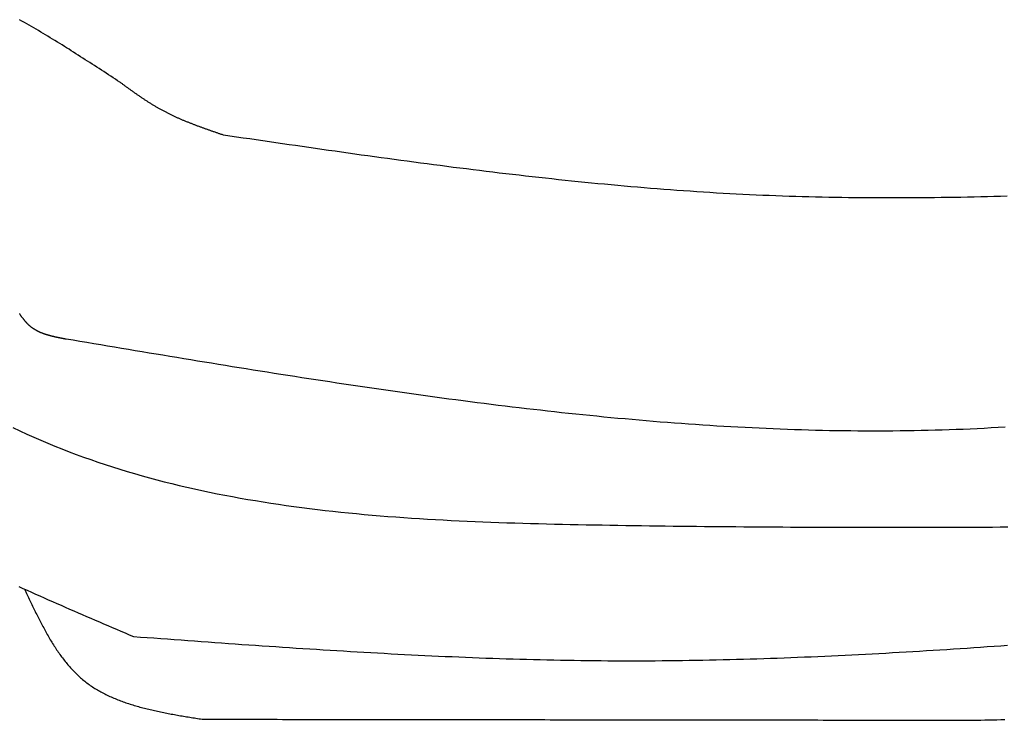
# Model space of a CAD drawing. Extents: x 715 to 7297, y -133 to 6110.
# Tile 20 of 93: x 1589 to 2255, y 3499 to 3973. Entities that reach past the tile are written whole.
import ezdxf

# ---------------------------------------------------------------- set-up
doc = ezdxf.new("R2010")
doc.units = 0
doc.layers.add('CAR', color=10, linetype='CONTINUOUS')

msp = doc.modelspace()

# ---------------------------------------------------------------- linework, layer by layer
at = {"layer": 'CAR'}
for points in [[(1656.83, 3930.76, 0), (1655.27, 3931.78, 0), (1653.71, 3932.8, 0), (1652.15, 3933.82, 0), (1650.58, 3934.84, 0), (1649.02, 3935.86, 0), (1647.46, 3936.88, 0), (1645.89, 3937.9, 0), (1644.33, 3938.92, 0), (1642.77, 3939.94, 0), (1641.2, 3940.95, 0), (1639.64, 3941.97, 0), (1638.07, 3942.98, 0), (1636.5, 3943.99, 0), (1634.94, 3945, 0), (1633.37, 3946.01, 0), (1631.8, 3947.02, 0), (1630.23, 3948.02, 0), (1628.66, 3949.03, 0), (1627.09, 3950.03, 0), (1625.52, 3951.03, 0), (1623.94, 3952.02, 0), (1622.37, 3953.01, 0), (1620.79, 3954.01, 0), (1619.22, 3954.99, 0), (1617.64, 3955.98, 0), (1616.06, 3956.96, 0), (1614.48, 3957.94, 0), (1612.89, 3958.91, 0), (1611.31, 3959.88, 0), (1609.73, 3960.85, 0), (1608.14, 3961.82, 0), (1606.55, 3962.78, 0), (1604.96, 3963.73, 0), (1603.37, 3964.68, 0), (1601.77, 3965.63, 0), (1600.18, 3966.58, 0), (1598.58, 3967.52, 0), (1596.98, 3968.45, 0), (1595.38, 3969.38, 0), (1593.78, 3970.3, 0), (1592.17, 3971.23, 0), (1590.56, 3972.14, 0), (1588.95, 3973.05, 0)], [(1726.79, 3894.98, 0), (1726.32, 3895.15, 0), (1725.84, 3895.31, 0), (1725.37, 3895.47, 0), (1724.9, 3895.63, 0), (1724.42, 3895.8, 0), (1723.95, 3895.96, 0), (1723.48, 3896.12, 0), (1723.01, 3896.28, 0), (1722.53, 3896.45, 0), (1722.06, 3896.61, 0), (1721.59, 3896.77, 0), (1721.11, 3896.94, 0), (1720.64, 3897.1, 0), (1720.17, 3897.26, 0), (1719.7, 3897.43, 0), (1719.22, 3897.59, 0), (1718.75, 3897.76, 0), (1718.28, 3897.92, 0), (1717.81, 3898.09, 0), (1717.34, 3898.25, 0), (1716.87, 3898.42, 0), (1716.39, 3898.59, 0), (1715.92, 3898.75, 0), (1715.45, 3898.92, 0), (1714.98, 3899.09, 0), (1714.51, 3899.26, 0), (1714.04, 3899.42, 0), (1713.57, 3899.59, 0), (1713.1, 3899.76, 0), (1712.63, 3899.93, 0), (1712.16, 3900.1, 0), (1711.7, 3900.27, 0), (1711.23, 3900.45, 0), (1710.76, 3900.62, 0), (1710.29, 3900.79, 0), (1709.82, 3900.97, 0), (1709.36, 3901.14, 0), (1708.89, 3901.31, 0), (1708.42, 3901.49, 0), (1707.96, 3901.67, 0), (1707.49, 3901.84, 0), (1707.03, 3902.02, 0), (1706.56, 3902.2, 0), (1706.1, 3902.38, 0), (1705.64, 3902.56, 0), (1705.17, 3902.74, 0), (1704.71, 3902.92, 0), (1704.25, 3903.1, 0), (1703.78, 3903.29, 0), (1703.32, 3903.47, 0), (1702.86, 3903.66, 0), (1702.4, 3903.84, 0), (1701.94, 3904.03, 0), (1701.48, 3904.22, 0), (1701.02, 3904.41, 0), (1700.56, 3904.6, 0), (1700.11, 3904.79, 0), (1699.65, 3904.98, 0), (1699.19, 3905.17, 0), (1698.74, 3905.37, 0), (1698.28, 3905.56, 0), (1697.82, 3905.76, 0), (1697.37, 3905.96, 0), (1696.92, 3906.16, 0), (1696.46, 3906.36, 0), (1696.01, 3906.56, 0), (1695.56, 3906.76, 0), (1695.11, 3906.96, 0), (1694.66, 3907.17, 0), (1694.21, 3907.37, 0), (1693.76, 3907.58, 0), (1693.31, 3907.79, 0), (1692.86, 3908, 0), (1692.41, 3908.21, 0), (1691.96, 3908.42, 0), (1691.52, 3908.64, 0), (1691.07, 3908.85, 0), (1690.63, 3909.07, 0), (1690.19, 3909.29, 0), (1689.74, 3909.51, 0), (1689.3, 3909.73, 0), (1688.86, 3909.95, 0), (1688.42, 3910.17, 0), (1687.98, 3910.4, 0), (1687.54, 3910.62, 0), (1687.1, 3910.85, 0), (1686.66, 3911.08, 0), (1686.23, 3911.31, 0), (1685.79, 3911.55, 0), (1685.36, 3911.78, 0), (1684.92, 3912.02, 0), (1684.49, 3912.26, 0), (1684.06, 3912.5, 0), (1683.63, 3912.74, 0), (1683.2, 3912.98, 0), (1682.77, 3913.22, 0), (1682.34, 3913.47, 0), (1681.91, 3913.72, 0), (1681.48, 3913.97, 0), (1681.06, 3914.22, 0), (1680.63, 3914.47, 0), (1680.21, 3914.72, 0), (1679.78, 3914.98, 0), (1679.36, 3915.24, 0), (1678.94, 3915.49, 0), (1678.51, 3915.75, 0), (1678.09, 3916.01, 0), (1677.67, 3916.27, 0), (1677.25, 3916.54, 0), (1676.83, 3916.8, 0), (1676.41, 3917.07, 0), (1676, 3917.33, 0), (1675.58, 3917.6, 0), (1675.16, 3917.87, 0), (1674.75, 3918.14, 0), (1674.33, 3918.41, 0), (1673.92, 3918.68, 0), (1673.5, 3918.96, 0), (1673.09, 3919.23, 0), (1672.68, 3919.51, 0), (1672.26, 3919.78, 0), (1671.85, 3920.06, 0), (1671.44, 3920.34, 0), (1671.03, 3920.62, 0), (1670.62, 3920.9, 0), (1670.21, 3921.18, 0), (1669.8, 3921.46, 0), (1669.39, 3921.74, 0), (1668.98, 3922.03, 0), (1668.57, 3922.31, 0), (1668.16, 3922.59, 0), (1667.75, 3922.88, 0), (1667.35, 3923.17, 0), (1666.94, 3923.45, 0), (1666.53, 3923.74, 0), (1666.12, 3924.03, 0), (1665.72, 3924.32, 0), (1665.31, 3924.6, 0), (1664.91, 3924.89, 0), (1664.5, 3925.18, 0), (1664.1, 3925.47, 0), (1663.69, 3925.77, 0), (1663.29, 3926.06, 0), (1662.88, 3926.35, 0), (1662.48, 3926.64, 0), (1662.07, 3926.93, 0), (1661.67, 3927.23, 0), (1661.27, 3927.52, 0), (1660.86, 3927.81, 0), (1660.46, 3928.11, 0), (1660.06, 3928.4, 0), (1659.65, 3928.69, 0), (1659.25, 3928.99, 0), (1658.85, 3929.28, 0), (1658.44, 3929.58, 0), (1658.04, 3929.87, 0), (1657.64, 3930.17, 0), (1657.24, 3930.46, 0), (1656.83, 3930.76, 0)], [(2256.82, 3853.61, 0), (2252.34, 3853.49, 0), (2247.87, 3853.38, 0), (2243.4, 3853.27, 0), (2238.92, 3853.16, 0), (2234.45, 3853.07, 0), (2229.97, 3852.98, 0), (2225.5, 3852.9, 0), (2221.03, 3852.82, 0), (2216.55, 3852.75, 0), (2212.08, 3852.69, 0), (2207.61, 3852.64, 0), (2203.14, 3852.59, 0), (2198.67, 3852.55, 0), (2194.19, 3852.52, 0), (2189.72, 3852.49, 0), (2185.25, 3852.48, 0), (2180.78, 3852.47, 0), (2176.31, 3852.47, 0), (2171.84, 3852.48, 0), (2167.37, 3852.49, 0), (2162.91, 3852.52, 0), (2158.44, 3852.55, 0), (2153.97, 3852.6, 0), (2149.5, 3852.65, 0), (2145.04, 3852.71, 0), (2140.57, 3852.78, 0), (2136.1, 3852.86, 0), (2131.64, 3852.95, 0), (2127.17, 3853.05, 0), (2122.71, 3853.17, 0), (2118.24, 3853.29, 0), (2113.78, 3853.42, 0), (2109.32, 3853.56, 0), (2104.85, 3853.71, 0), (2100.39, 3853.87, 0), (2095.93, 3854.05, 0), (2091.47, 3854.23, 0), (2087.01, 3854.42, 0), (2082.55, 3854.63, 0), (2078.09, 3854.85, 0), (2073.63, 3855.08, 0), (2069.17, 3855.32, 0), (2064.71, 3855.57, 0), (2060.25, 3855.83, 0), (2055.79, 3856.1, 0), (2051.34, 3856.38, 0), (2046.88, 3856.67, 0), (2042.42, 3856.97, 0), (2037.97, 3857.28, 0), (2033.51, 3857.6, 0), (2029.06, 3857.93, 0), (2024.6, 3858.26, 0), (2020.15, 3858.61, 0), (2015.7, 3858.97, 0), (2011.24, 3859.33, 0), (2006.79, 3859.71, 0), (2002.34, 3860.09, 0), (1997.89, 3860.48, 0), (1993.43, 3860.88, 0), (1988.98, 3861.29, 0), (1984.53, 3861.71, 0), (1980.08, 3862.13, 0), (1975.63, 3862.56, 0), (1971.18, 3863, 0), (1966.73, 3863.45, 0), (1962.28, 3863.9, 0), (1957.83, 3864.37, 0), (1953.39, 3864.83, 0), (1948.94, 3865.31, 0), (1944.49, 3865.79, 0), (1940.04, 3866.28, 0), (1935.59, 3866.78, 0), (1931.15, 3867.28, 0), (1926.7, 3867.79, 0), (1922.25, 3868.3, 0), (1917.81, 3868.83, 0), (1913.36, 3869.35, 0), (1908.92, 3869.88, 0), (1904.47, 3870.42, 0), (1900.03, 3870.97, 0), (1895.58, 3871.52, 0), (1891.14, 3872.07, 0), (1886.69, 3872.63, 0), (1882.25, 3873.19, 0), (1877.8, 3873.76, 0), (1873.36, 3874.34, 0), (1868.92, 3874.91, 0), (1864.47, 3875.5, 0), (1860.03, 3876.08, 0), (1855.59, 3876.67, 0), (1851.14, 3877.27, 0), (1846.7, 3877.87, 0), (1842.26, 3878.47, 0), (1837.82, 3879.08, 0), (1833.37, 3879.69, 0), (1828.93, 3880.3, 0), (1824.49, 3880.91, 0), (1820.05, 3881.53, 0), (1815.61, 3882.16, 0), (1811.16, 3882.78, 0), (1806.72, 3883.41, 0), (1802.28, 3884.04, 0), (1797.84, 3884.67, 0), (1793.4, 3885.3, 0), (1788.96, 3885.94, 0), (1784.52, 3886.58, 0), (1780.08, 3887.22, 0), (1775.64, 3887.86, 0), (1771.2, 3888.5, 0), (1766.75, 3889.15, 0), (1762.31, 3889.79, 0), (1757.87, 3890.44, 0), (1753.43, 3891.09, 0), (1748.99, 3891.73, 0), (1744.55, 3892.38, 0), (1740.11, 3893.03, 0), (1735.67, 3893.68, 0), (1731.23, 3894.33, 0), (1726.79, 3894.98, 0)], [(1620.4, 3756.99, 0), (1620.12, 3757.04, 0), (1619.84, 3757.09, 0), (1619.56, 3757.15, 0), (1619.28, 3757.2, 0), (1618.99, 3757.25, 0), (1618.71, 3757.3, 0), (1618.43, 3757.36, 0), (1618.15, 3757.41, 0), (1617.87, 3757.46, 0), (1617.58, 3757.52, 0), (1617.3, 3757.57, 0), (1617.02, 3757.63, 0), (1616.74, 3757.68, 0), (1616.46, 3757.73, 0), (1616.18, 3757.79, 0), (1615.9, 3757.85, 0), (1615.62, 3757.9, 0), (1615.34, 3757.96, 0), (1615.06, 3758.01, 0), (1614.78, 3758.07, 0), (1614.5, 3758.13, 0), (1614.23, 3758.19, 0), (1613.95, 3758.25, 0), (1613.67, 3758.31, 0), (1613.4, 3758.37, 0), (1613.12, 3758.43, 0), (1612.84, 3758.49, 0), (1612.57, 3758.55, 0), (1612.29, 3758.61, 0), (1612.02, 3758.68, 0), (1611.75, 3758.74, 0), (1611.47, 3758.81, 0), (1611.2, 3758.87, 0), (1610.93, 3758.94, 0), (1610.66, 3759.01, 0), (1610.39, 3759.08, 0), (1610.12, 3759.15, 0), (1609.85, 3759.22, 0), (1609.58, 3759.29, 0), (1609.31, 3759.36, 0), (1609.04, 3759.43, 0), (1608.78, 3759.51, 0), (1608.51, 3759.58, 0), (1608.25, 3759.66, 0), (1607.98, 3759.74, 0), (1607.72, 3759.82, 0), (1607.46, 3759.9, 0), (1607.19, 3759.98, 0), (1606.93, 3760.06, 0), (1606.67, 3760.15, 0), (1606.41, 3760.23, 0), (1606.16, 3760.32, 0), (1605.9, 3760.4, 0), (1605.64, 3760.49, 0), (1605.39, 3760.58, 0), (1605.13, 3760.68, 0), (1604.88, 3760.77, 0), (1604.63, 3760.86, 0), (1604.38, 3760.96, 0), (1604.13, 3761.06, 0), (1603.88, 3761.16, 0), (1603.63, 3761.26, 0), (1603.39, 3761.36, 0), (1603.14, 3761.46, 0), (1602.9, 3761.57, 0), (1602.65, 3761.68, 0), (1602.41, 3761.79, 0), (1602.17, 3761.9, 0), (1601.93, 3762.01, 0), (1601.7, 3762.12, 0), (1601.46, 3762.24, 0), (1601.22, 3762.36, 0), (1600.99, 3762.48, 0), (1600.76, 3762.6, 0), (1600.53, 3762.72, 0), (1600.3, 3762.85, 0), (1600.07, 3762.98, 0), (1599.84, 3763.1, 0), (1599.61, 3763.24, 0), (1599.39, 3763.37, 0), (1599.17, 3763.5, 0), (1598.95, 3763.64, 0), (1598.73, 3763.78, 0), (1598.51, 3763.92, 0), (1598.29, 3764.07, 0), (1598.08, 3764.21, 0), (1597.86, 3764.36, 0), (1597.65, 3764.51, 0), (1597.44, 3764.66, 0), (1597.23, 3764.82, 0), (1597.02, 3764.98, 0), (1596.82, 3765.14, 0), (1596.62, 3765.3, 0), (1596.41, 3765.46, 0), (1596.21, 3765.63, 0), (1596.01, 3765.8, 0), (1595.82, 3765.97, 0), (1595.62, 3766.14, 0), (1595.43, 3766.32, 0), (1595.23, 3766.49, 0), (1595.04, 3766.67, 0), (1594.85, 3766.85, 0), (1594.67, 3767.04, 0), (1594.48, 3767.22, 0), (1594.29, 3767.41, 0), (1594.11, 3767.6, 0), (1593.93, 3767.79, 0), (1593.75, 3767.99, 0), (1593.57, 3768.18, 0), (1593.39, 3768.38, 0), (1593.21, 3768.58, 0), (1593.04, 3768.78, 0), (1592.86, 3768.98, 0), (1592.69, 3769.18, 0), (1592.51, 3769.39, 0), (1592.34, 3769.6, 0), (1592.17, 3769.8, 0), (1592, 3770.01, 0), (1591.84, 3770.22, 0), (1591.67, 3770.44, 0), (1591.5, 3770.65, 0), (1591.34, 3770.87, 0), (1591.17, 3771.08, 0), (1591.01, 3771.3, 0), (1590.85, 3771.52, 0), (1590.69, 3771.74, 0), (1590.52, 3771.96, 0), (1590.36, 3772.19, 0), (1590.21, 3772.41, 0), (1590.05, 3772.63, 0), (1589.89, 3772.86, 0), (1589.73, 3773.09, 0), (1589.58, 3773.32, 0), (1589.42, 3773.54, 0), (1589.27, 3773.77, 0), (1589.11, 3774.01, 0), (1588.96, 3774.24, 0)], [(2255.51, 3697.47, 0), (2250.77, 3697.18, 0), (2246.04, 3696.91, 0), (2241.3, 3696.65, 0), (2236.56, 3696.42, 0), (2231.82, 3696.2, 0), (2227.08, 3695.99, 0), (2222.34, 3695.81, 0), (2217.59, 3695.64, 0), (2212.85, 3695.48, 0), (2208.1, 3695.34, 0), (2203.35, 3695.22, 0), (2198.6, 3695.11, 0), (2193.85, 3695.02, 0), (2189.09, 3694.95, 0), (2184.34, 3694.89, 0), (2179.59, 3694.84, 0), (2174.83, 3694.81, 0), (2170.07, 3694.8, 0), (2165.31, 3694.8, 0), (2160.55, 3694.81, 0), (2155.79, 3694.84, 0), (2151.03, 3694.88, 0), (2146.27, 3694.94, 0), (2141.5, 3695.01, 0), (2136.74, 3695.1, 0), (2131.98, 3695.19, 0), (2127.21, 3695.31, 0), (2122.44, 3695.43, 0), (2117.68, 3695.57, 0), (2112.91, 3695.73, 0), (2108.14, 3695.89, 0), (2103.37, 3696.07, 0), (2098.6, 3696.26, 0), (2093.83, 3696.47, 0), (2089.06, 3696.68, 0), (2084.29, 3696.91, 0), (2079.52, 3697.15, 0), (2074.75, 3697.41, 0), (2069.98, 3697.67, 0), (2065.2, 3697.95, 0), (2060.43, 3698.24, 0), (2055.66, 3698.54, 0), (2050.89, 3698.85, 0), (2046.11, 3699.18, 0), (2041.34, 3699.51, 0), (2036.57, 3699.86, 0), (2031.79, 3700.21, 0), (2027.02, 3700.58, 0), (2022.25, 3700.96, 0), (2017.48, 3701.35, 0), (2012.7, 3701.74, 0), (2007.93, 3702.15, 0), (2003.16, 3702.57, 0), (1998.39, 3703, 0), (1993.62, 3703.44, 0), (1988.85, 3703.88, 0), (1984.08, 3704.34, 0), (1979.3, 3704.81, 0), (1974.54, 3705.28, 0), (1969.77, 3705.77, 0), (1965, 3706.26, 0), (1960.23, 3706.76, 0), (1955.46, 3707.27, 0), (1950.7, 3707.79, 0), (1945.93, 3708.32, 0), (1941.16, 3708.86, 0), (1936.4, 3709.4, 0), (1931.64, 3709.95, 0), (1926.87, 3710.51, 0), (1922.11, 3711.08, 0), (1917.35, 3711.65, 0), (1912.59, 3712.23, 0), (1907.83, 3712.82, 0), (1903.07, 3713.42, 0), (1898.32, 3714.02, 0), (1893.56, 3714.63, 0), (1888.81, 3715.24, 0), (1884.05, 3715.87, 0), (1879.3, 3716.5, 0), (1874.55, 3717.13, 0), (1869.8, 3717.77, 0), (1865.05, 3718.42, 0), (1860.31, 3719.07, 0), (1855.56, 3719.73, 0), (1850.82, 3720.39, 0), (1846.07, 3721.06, 0), (1841.33, 3721.74, 0), (1836.59, 3722.42, 0), (1831.86, 3723.1, 0), (1827.12, 3723.79, 0), (1822.39, 3724.49, 0), (1817.65, 3725.18, 0), (1812.92, 3725.89, 0), (1808.2, 3726.59, 0), (1803.47, 3727.31, 0), (1798.74, 3728.02, 0), (1794.02, 3728.74, 0), (1789.3, 3729.46, 0), (1784.58, 3730.19, 0), (1779.86, 3730.92, 0), (1775.15, 3731.65, 0), (1770.43, 3732.39, 0), (1765.72, 3733.12, 0), (1761.02, 3733.87, 0), (1756.31, 3734.61, 0), (1751.6, 3735.36, 0), (1746.9, 3736.11, 0), (1742.2, 3736.86, 0), (1737.5, 3737.61, 0), (1732.8, 3738.37, 0), (1728.11, 3739.13, 0), (1723.41, 3739.89, 0), (1718.72, 3740.65, 0), (1714.03, 3741.42, 0), (1709.34, 3742.19, 0), (1704.65, 3742.96, 0), (1699.97, 3743.73, 0), (1695.28, 3744.5, 0), (1690.59, 3745.27, 0), (1685.91, 3746.05, 0), (1681.23, 3746.82, 0), (1676.55, 3747.6, 0), (1671.86, 3748.38, 0), (1667.18, 3749.16, 0), (1662.5, 3749.94, 0), (1657.82, 3750.72, 0), (1653.15, 3751.5, 0), (1648.47, 3752.28, 0), (1643.79, 3753.07, 0), (1639.11, 3753.85, 0), (1634.43, 3754.63, 0), (1629.76, 3755.42, 0), (1625.08, 3756.2, 0), (1620.4, 3756.99, 0)], [(1584.33, 3697.23, 0), (1589.03, 3695.01, 0), (1593.75, 3692.83, 0), (1598.48, 3690.71, 0), (1603.24, 3688.64, 0), (1608.02, 3686.61, 0), (1612.81, 3684.64, 0), (1617.62, 3682.72, 0), (1622.46, 3680.84, 0), (1627.31, 3679.01, 0), (1632.18, 3677.23, 0), (1637.06, 3675.5, 0), (1641.97, 3673.81, 0), (1646.89, 3672.17, 0), (1651.82, 3670.57, 0), (1656.78, 3669.01, 0), (1661.75, 3667.5, 0), (1666.73, 3666.03, 0), (1671.74, 3664.6, 0), (1676.75, 3663.21, 0), (1681.78, 3661.87, 0), (1686.83, 3660.56, 0), (1691.89, 3659.29, 0), (1696.96, 3658.06, 0), (1702.05, 3656.87, 0), (1707.15, 3655.72, 0), (1712.26, 3654.6, 0), (1717.39, 3653.52, 0), (1722.53, 3652.48, 0), (1727.68, 3651.47, 0), (1732.84, 3650.49, 0), (1738.02, 3649.55, 0), (1743.2, 3648.64, 0), (1748.4, 3647.76, 0), (1753.6, 3646.92, 0), (1758.82, 3646.1, 0), (1764.04, 3645.32, 0), (1769.28, 3644.56, 0), (1774.52, 3643.84, 0), (1779.77, 3643.14, 0), (1785.04, 3642.47, 0), (1790.31, 3641.83, 0), (1795.58, 3641.21, 0), (1800.87, 3640.62, 0), (1806.16, 3640.06, 0), (1811.46, 3639.52, 0), (1816.77, 3639, 0), (1822.08, 3638.51, 0), (1827.4, 3638.03, 0), (1832.72, 3637.59, 0), (1838.05, 3637.16, 0), (1843.39, 3636.75, 0), (1848.72, 3636.36, 0), (1854.07, 3636, 0), (1859.42, 3635.65, 0), (1864.77, 3635.32, 0), (1870.12, 3635, 0), (1875.48, 3634.71, 0), (1880.84, 3634.43, 0), (1886.2, 3634.16, 0), (1891.57, 3633.91, 0), (1896.94, 3633.68, 0), (1902.31, 3633.46, 0), (1907.68, 3633.25, 0), (1913.05, 3633.05, 0), (1918.42, 3632.87, 0), (1923.79, 3632.69, 0), (1929.16, 3632.53, 0), (1934.53, 3632.38, 0), (1939.91, 3632.23, 0), (1945.28, 3632.09, 0), (1950.64, 3631.97, 0), (1956.01, 3631.85, 0), (1961.38, 3631.73, 0), (1966.74, 3631.62, 0), (1972.1, 3631.52, 0), (1977.46, 3631.42, 0), (1982.81, 3631.33, 0), (1988.16, 3631.24, 0), (1993.51, 3631.15, 0), (1998.86, 3631.06, 0), (2004.2, 3630.98, 0), (2009.53, 3630.9, 0), (2014.87, 3630.83, 0), (2020.2, 3630.75, 0), (2025.53, 3630.68, 0), (2030.85, 3630.62, 0), (2036.17, 3630.55, 0), (2041.49, 3630.49, 0), (2046.8, 3630.44, 0), (2052.12, 3630.38, 0), (2057.42, 3630.33, 0), (2062.73, 3630.28, 0), (2068.03, 3630.23, 0), (2073.33, 3630.19, 0), (2078.63, 3630.14, 0), (2083.93, 3630.1, 0), (2089.22, 3630.07, 0), (2094.51, 3630.03, 0), (2099.79, 3630, 0), (2105.08, 3629.97, 0), (2110.36, 3629.94, 0), (2115.64, 3629.92, 0), (2120.91, 3629.9, 0), (2126.19, 3629.88, 0), (2131.46, 3629.86, 0), (2136.73, 3629.84, 0), (2141.99, 3629.83, 0), (2147.26, 3629.82, 0), (2152.52, 3629.81, 0), (2157.78, 3629.8, 0), (2163.04, 3629.79, 0), (2168.29, 3629.79, 0), (2173.55, 3629.79, 0), (2178.8, 3629.79, 0), (2184.05, 3629.79, 0), (2189.3, 3629.79, 0), (2194.54, 3629.79, 0), (2199.79, 3629.8, 0), (2205.03, 3629.81, 0), (2210.27, 3629.82, 0), (2215.51, 3629.83, 0), (2220.75, 3629.84, 0), (2225.98, 3629.86, 0), (2231.21, 3629.87, 0), (2236.45, 3629.89, 0), (2241.68, 3629.91, 0), (2246.91, 3629.93, 0), (2252.14, 3629.95, 0), (2257.36, 3629.97, 0)], [(1588.41, 3589.72, 0), (1591.25, 3588.43, 0), (1594.09, 3587.14, 0), (1596.94, 3585.86, 0), (1599.79, 3584.58, 0), (1602.64, 3583.3, 0), (1605.5, 3582.03, 0), (1608.36, 3580.76, 0), (1611.22, 3579.5, 0), (1614.09, 3578.23, 0), (1616.96, 3576.98, 0), (1619.83, 3575.72, 0), (1622.71, 3574.47, 0), (1625.59, 3573.22, 0), (1628.46, 3571.97, 0), (1631.35, 3570.72, 0), (1634.23, 3569.48, 0), (1637.11, 3568.24, 0), (1640, 3567, 0), (1642.89, 3565.76, 0), (1645.78, 3564.52, 0), (1648.67, 3563.28, 0), (1651.56, 3562.05, 0), (1654.45, 3560.82, 0), (1657.35, 3559.58, 0), (1660.24, 3558.35, 0), (1663.13, 3557.12, 0), (1666.03, 3555.88, 0)], [(1592.38, 3587.92, 0), (1592.83, 3586.96, 0), (1593.27, 3586.01, 0), (1593.72, 3585.05, 0), (1594.17, 3584.1, 0), (1594.61, 3583.14, 0), (1595.06, 3582.19, 0), (1595.51, 3581.24, 0), (1595.96, 3580.28, 0), (1596.41, 3579.33, 0), (1596.86, 3578.38, 0), (1597.31, 3577.44, 0), (1597.76, 3576.49, 0), (1598.22, 3575.54, 0), (1598.67, 3574.6, 0), (1599.13, 3573.66, 0), (1599.59, 3572.72, 0), (1600.05, 3571.78, 0), (1600.51, 3570.85, 0), (1600.97, 3569.91, 0), (1601.44, 3568.98, 0), (1601.9, 3568.06, 0), (1602.37, 3567.13, 0), (1602.85, 3566.21, 0), (1603.32, 3565.29, 0), (1603.8, 3564.38, 0), (1604.28, 3563.46, 0), (1604.76, 3562.56, 0), (1605.24, 3561.65, 0), (1605.73, 3560.75, 0), (1606.22, 3559.85, 0), (1606.71, 3558.96, 0), (1607.21, 3558.07, 0), (1607.71, 3557.18, 0), (1608.21, 3556.3, 0), (1608.72, 3555.43, 0), (1609.23, 3554.56, 0), (1609.74, 3553.69, 0), (1610.26, 3552.83, 0), (1610.78, 3551.97, 0), (1611.31, 3551.12, 0), (1611.84, 3550.27, 0), (1612.37, 3549.43, 0), (1612.91, 3548.6, 0), (1613.46, 3547.77, 0), (1614, 3546.94, 0), (1614.55, 3546.13, 0), (1615.11, 3545.32, 0), (1615.67, 3544.51, 0), (1616.24, 3543.71, 0), (1616.81, 3542.92, 0), (1617.39, 3542.13, 0), (1617.97, 3541.36, 0), (1618.56, 3540.58, 0), (1619.15, 3539.82, 0), (1619.75, 3539.06, 0), (1620.35, 3538.31, 0), (1620.96, 3537.57, 0), (1621.57, 3536.83, 0), (1622.2, 3536.11, 0), (1622.82, 3535.39, 0), (1623.46, 3534.67, 0), (1624.1, 3533.97, 0), (1624.74, 3533.28, 0), (1625.39, 3532.59, 0), (1626.05, 3531.91, 0), (1626.72, 3531.24, 0), (1627.39, 3530.58, 0), (1628.07, 3529.93, 0), (1628.76, 3529.29, 0), (1629.45, 3528.65, 0), (1630.15, 3528.03, 0), (1630.86, 3527.41, 0), (1631.57, 3526.81, 0), (1632.3, 3526.21, 0), (1633.03, 3525.63, 0), (1633.76, 3525.05, 0), (1634.51, 3524.48, 0), (1635.26, 3523.93, 0), (1636.02, 3523.38, 0), (1636.79, 3522.84, 0), (1637.56, 3522.31, 0), (1638.34, 3521.79, 0), (1639.13, 3521.28, 0), (1639.93, 3520.78, 0), (1640.73, 3520.29, 0), (1641.54, 3519.81, 0), (1642.35, 3519.33, 0), (1643.17, 3518.86, 0), (1644, 3518.4, 0), (1644.83, 3517.95, 0), (1645.67, 3517.51, 0), (1646.52, 3517.08, 0), (1647.37, 3516.65, 0), (1648.23, 3516.23, 0), (1649.09, 3515.82, 0), (1649.96, 3515.41, 0), (1650.84, 3515.02, 0), (1651.72, 3514.63, 0), (1652.61, 3514.25, 0), (1653.5, 3513.87, 0), (1654.4, 3513.5, 0), (1655.3, 3513.14, 0), (1656.21, 3512.79, 0), (1657.12, 3512.44, 0), (1658.04, 3512.1, 0), (1658.96, 3511.76, 0), (1659.89, 3511.43, 0), (1660.82, 3511.11, 0), (1661.75, 3510.79, 0), (1662.7, 3510.48, 0), (1663.64, 3510.17, 0), (1664.59, 3509.87, 0), (1665.54, 3509.58, 0), (1666.5, 3509.29, 0), (1667.46, 3509, 0), (1668.43, 3508.73, 0), (1669.4, 3508.45, 0), (1670.37, 3508.18, 0), (1671.35, 3507.92, 0), (1672.33, 3507.66, 0), (1673.32, 3507.4, 0), (1674.3, 3507.15, 0), (1675.3, 3506.91, 0), (1676.29, 3506.67, 0), (1677.29, 3506.43, 0), (1678.29, 3506.19, 0), (1679.29, 3505.96, 0), (1680.3, 3505.74, 0), (1681.31, 3505.51, 0), (1682.32, 3505.3, 0), (1683.33, 3505.08, 0), (1684.35, 3504.87, 0), (1685.37, 3504.66, 0), (1686.39, 3504.45, 0), (1687.42, 3504.25, 0), (1688.44, 3504.05, 0), (1689.47, 3503.85, 0), (1690.5, 3503.65, 0), (1691.53, 3503.46, 0), (1692.57, 3503.27, 0), (1693.6, 3503.08, 0), (1694.64, 3502.9, 0), (1695.68, 3502.71, 0), (1696.72, 3502.53, 0), (1697.76, 3502.35, 0), (1698.8, 3502.17, 0), (1699.85, 3501.99, 0), (1700.89, 3501.82, 0), (1701.94, 3501.64, 0), (1702.99, 3501.47, 0), (1704.03, 3501.3, 0), (1705.08, 3501.12, 0), (1706.13, 3500.95, 0), (1707.18, 3500.78, 0), (1708.23, 3500.61, 0), (1709.28, 3500.45, 0), (1710.33, 3500.28, 0), (1711.38, 3500.11, 0), (1712.44, 3499.94, 0)], [(1666.03, 3555.88, 0), (1670.61, 3555.55, 0), (1675.19, 3555.21, 0), (1679.78, 3554.88, 0), (1684.36, 3554.54, 0), (1688.94, 3554.21, 0), (1693.52, 3553.87, 0), (1698.11, 3553.54, 0), (1702.69, 3553.21, 0), (1707.27, 3552.88, 0), (1711.85, 3552.55, 0), (1716.44, 3552.22, 0), (1721.02, 3551.89, 0), (1725.6, 3551.56, 0), (1730.18, 3551.24, 0), (1734.77, 3550.92, 0), (1739.35, 3550.59, 0), (1743.93, 3550.28, 0), (1748.51, 3549.96, 0), (1753.1, 3549.64, 0), (1757.68, 3549.33, 0), (1762.26, 3549.02, 0), (1766.84, 3548.72, 0), (1771.42, 3548.41, 0), (1776.01, 3548.11, 0), (1780.59, 3547.81, 0), (1785.17, 3547.52, 0), (1789.75, 3547.22, 0), (1794.34, 3546.94, 0), (1798.92, 3546.65, 0), (1803.5, 3546.37, 0), (1808.08, 3546.09, 0), (1812.67, 3545.82, 0), (1817.25, 3545.55, 0), (1821.83, 3545.28, 0), (1826.41, 3545.02, 0), (1831, 3544.76, 0), (1835.58, 3544.51, 0), (1840.16, 3544.26, 0), (1844.74, 3544.02, 0), (1849.33, 3543.78, 0), (1853.91, 3543.55, 0), (1858.49, 3543.32, 0), (1863.07, 3543.1, 0), (1867.66, 3542.88, 0), (1872.24, 3542.67, 0), (1876.82, 3542.46, 0), (1881.4, 3542.26, 0), (1885.99, 3542.07, 0), (1890.57, 3541.88, 0), (1895.15, 3541.7, 0), (1899.73, 3541.52, 0), (1904.31, 3541.35, 0), (1908.9, 3541.19, 0), (1913.48, 3541.03, 0), (1918.06, 3540.88, 0), (1922.64, 3540.74, 0), (1927.23, 3540.6, 0), (1931.81, 3540.47, 0), (1936.39, 3540.35, 0), (1940.97, 3540.24, 0), (1945.55, 3540.13, 0), (1950.14, 3540.03, 0), (1954.72, 3539.94, 0), (1959.3, 3539.85, 0), (1963.88, 3539.78, 0), (1968.47, 3539.71, 0), (1973.05, 3539.65, 0), (1977.63, 3539.6, 0), (1982.21, 3539.56, 0), (1986.79, 3539.53, 0), (1991.38, 3539.5, 0), (1995.96, 3539.49, 0), (2000.54, 3539.48, 0), (2005.12, 3539.48, 0), (2009.71, 3539.49, 0), (2014.29, 3539.51, 0), (2018.87, 3539.54, 0), (2023.45, 3539.57, 0), (2028.03, 3539.62, 0), (2032.62, 3539.67, 0), (2037.2, 3539.73, 0), (2041.78, 3539.79, 0), (2046.36, 3539.87, 0), (2050.94, 3539.95, 0), (2055.53, 3540.04, 0), (2060.11, 3540.14, 0), (2064.69, 3540.25, 0), (2069.27, 3540.36, 0), (2073.85, 3540.48, 0), (2078.44, 3540.61, 0), (2083.02, 3540.74, 0), (2087.6, 3540.88, 0), (2092.18, 3541.03, 0), (2096.76, 3541.18, 0), (2101.35, 3541.34, 0), (2105.93, 3541.51, 0), (2110.51, 3541.68, 0), (2115.09, 3541.86, 0), (2119.67, 3542.05, 0), (2124.26, 3542.24, 0), (2128.84, 3542.44, 0), (2133.42, 3542.65, 0), (2138, 3542.85, 0), (2142.58, 3543.07, 0), (2147.17, 3543.29, 0), (2151.75, 3543.52, 0), (2156.33, 3543.75, 0), (2160.91, 3543.99, 0), (2165.49, 3544.23, 0), (2170.07, 3544.48, 0), (2174.66, 3544.73, 0), (2179.24, 3544.98, 0), (2183.82, 3545.25, 0), (2188.4, 3545.51, 0), (2192.98, 3545.78, 0), (2197.57, 3546.06, 0), (2202.15, 3546.34, 0), (2206.73, 3546.62, 0), (2211.31, 3546.91, 0), (2215.89, 3547.2, 0), (2220.47, 3547.5, 0), (2225.06, 3547.8, 0), (2229.64, 3548.1, 0), (2234.22, 3548.41, 0), (2238.8, 3548.72, 0), (2243.38, 3549.04, 0), (2247.97, 3549.35, 0), (2252.55, 3549.67, 0), (2257.13, 3550, 0)], [(1712.44, 3499.94, 0), (1716.06, 3499.94, 0), (1719.68, 3499.93, 0), (1723.3, 3499.93, 0), (1726.92, 3499.92, 0), (1730.54, 3499.92, 0), (1734.16, 3499.91, 0), (1737.78, 3499.91, 0), (1741.4, 3499.9, 0), (1745.02, 3499.9, 0), (1748.64, 3499.89, 0), (1752.26, 3499.89, 0), (1755.88, 3499.88, 0), (1759.5, 3499.88, 0), (1763.12, 3499.88, 0), (1766.74, 3499.87, 0), (1770.36, 3499.87, 0), (1773.98, 3499.86, 0), (1777.6, 3499.86, 0), (1781.23, 3499.85, 0), (1784.85, 3499.85, 0), (1788.47, 3499.84, 0), (1792.09, 3499.84, 0), (1795.71, 3499.83, 0), (1799.33, 3499.83, 0), (1802.95, 3499.83, 0), (1806.57, 3499.82, 0), (1810.19, 3499.82, 0), (1813.81, 3499.81, 0), (1817.43, 3499.81, 0), (1821.05, 3499.8, 0), (1824.67, 3499.8, 0), (1828.29, 3499.79, 0), (1831.91, 3499.79, 0), (1835.53, 3499.78, 0), (1839.15, 3499.78, 0), (1842.77, 3499.78, 0), (1846.4, 3499.77, 0), (1850.02, 3499.77, 0), (1853.64, 3499.76, 0), (1857.26, 3499.76, 0), (1860.88, 3499.75, 0), (1864.5, 3499.75, 0), (1868.12, 3499.74, 0), (1871.74, 3499.74, 0), (1875.36, 3499.73, 0), (1878.98, 3499.73, 0), (1882.6, 3499.73, 0), (1886.22, 3499.72, 0), (1889.84, 3499.72, 0), (1893.46, 3499.71, 0), (1897.08, 3499.71, 0), (1900.7, 3499.7, 0), (1904.32, 3499.7, 0), (1907.94, 3499.69, 0), (1911.56, 3499.69, 0), (1915.19, 3499.68, 0), (1918.81, 3499.68, 0), (1922.43, 3499.68, 0), (1926.05, 3499.67, 0), (1929.67, 3499.67, 0), (1933.29, 3499.66, 0), (1936.91, 3499.66, 0), (1940.53, 3499.65, 0), (1944.15, 3499.65, 0), (1947.77, 3499.64, 0), (1951.39, 3499.64, 0), (1955.01, 3499.63, 0), (1958.63, 3499.63, 0), (1962.25, 3499.63, 0), (1965.87, 3499.62, 0), (1969.49, 3499.62, 0), (1973.11, 3499.61, 0), (1976.73, 3499.61, 0), (1980.35, 3499.6, 0), (1983.98, 3499.6, 0), (1987.6, 3499.59, 0), (1991.22, 3499.59, 0), (1994.84, 3499.58, 0), (1998.46, 3499.58, 0), (2002.08, 3499.57, 0), (2005.7, 3499.57, 0), (2009.32, 3499.57, 0), (2012.94, 3499.56, 0), (2016.56, 3499.56, 0), (2020.18, 3499.55, 0), (2023.8, 3499.55, 0), (2027.42, 3499.54, 0), (2031.04, 3499.54, 0), (2034.66, 3499.53, 0), (2038.28, 3499.53, 0), (2041.9, 3499.52, 0), (2045.52, 3499.52, 0), (2049.14, 3499.52, 0), (2052.77, 3499.51, 0), (2056.39, 3499.51, 0), (2060.01, 3499.5, 0), (2063.63, 3499.5, 0), (2067.25, 3499.49, 0), (2070.87, 3499.49, 0), (2074.49, 3499.48, 0), (2078.11, 3499.48, 0), (2081.73, 3499.47, 0), (2085.35, 3499.47, 0), (2088.97, 3499.47, 0), (2092.59, 3499.46, 0), (2096.21, 3499.46, 0), (2099.83, 3499.45, 0), (2103.45, 3499.45, 0), (2107.07, 3499.44, 0), (2110.69, 3499.44, 0), (2114.31, 3499.43, 0), (2117.94, 3499.43, 0), (2121.56, 3499.42, 0), (2125.18, 3499.42, 0), (2128.8, 3499.42, 0), (2132.42, 3499.41, 0), (2136.04, 3499.41, 0), (2139.66, 3499.4, 0), (2143.28, 3499.4, 0), (2146.9, 3499.39, 0), (2150.52, 3499.39, 0), (2154.14, 3499.38, 0), (2157.76, 3499.38, 0), (2161.38, 3499.37, 0), (2165, 3499.37, 0), (2168.62, 3499.37, 0), (2172.24, 3499.36, 0)], [(2172.24, 3499.36, 0), (2175.05, 3499.34, 0), (2177.86, 3499.33, 0), (2180.67, 3499.31, 0), (2183.47, 3499.29, 0), (2186.28, 3499.28, 0), (2189.08, 3499.26, 0), (2191.88, 3499.25, 0), (2194.68, 3499.24, 0), (2197.48, 3499.23, 0), (2200.28, 3499.22, 0), (2203.07, 3499.21, 0), (2205.86, 3499.21, 0), (2208.65, 3499.21, 0), (2211.43, 3499.21, 0), (2214.21, 3499.21, 0), (2216.99, 3499.22, 0), (2219.76, 3499.22, 0), (2222.53, 3499.24, 0), (2225.29, 3499.25, 0), (2228.05, 3499.27, 0), (2230.8, 3499.3, 0), (2233.54, 3499.32, 0), (2236.28, 3499.36, 0), (2239.02, 3499.39, 0), (2241.75, 3499.43, 0), (2244.47, 3499.48, 0), (2247.18, 3499.53, 0), (2249.89, 3499.59, 0), (2252.59, 3499.65, 0), (2255.28, 3499.72, 0)]]:
    msp.add_polyline3d(points, dxfattribs=at)

doc.saveas('drawing.dxf')
